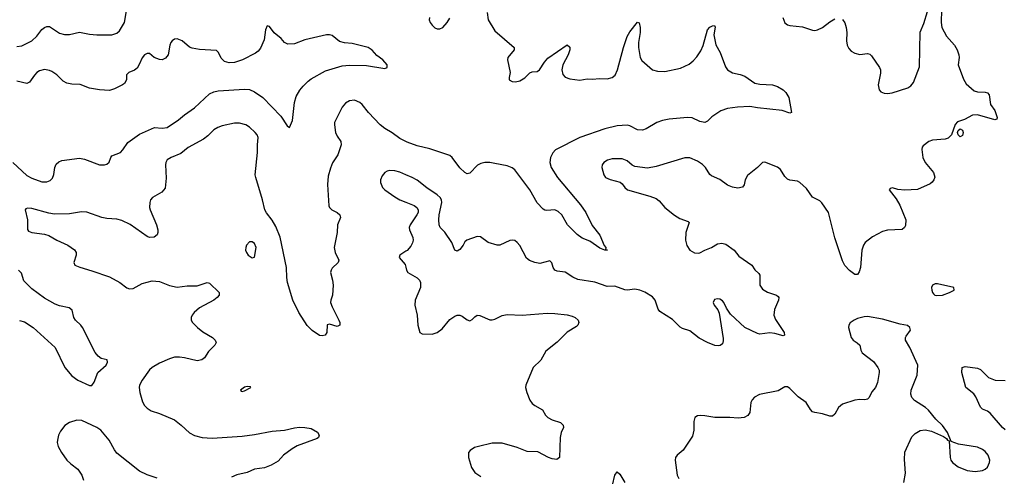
# Model space of a CAD drawing. Header units: inches. Extents: x 1308439 to 1441336, y 959892 to 1036309.
# Tile 34 of 167: x 1316912 to 1324784, y 1011360 to 1015012. Entities that reach past the tile are written whole.
import ezdxf

# ---------------------------------------------------------------- set-up
doc = ezdxf.new("R2010")
doc.units = ezdxf.units.IN
doc.header["$MEASUREMENT"] = 0
doc.layers.add('B3011', color=7, linetype='Continuous')
doc.layers.add('B3021', color=7, linetype='Continuous')

msp = doc.modelspace()

# ---------------------------------------------------------------- linework, layer by layer
at = {"layer": 'B3011', "color": 6}
for points, elevation in [([(1316890, 1014796.6), (1316930, 1014801.7), (1317010, 1014841.6), (1317050, 1014878.6), (1317090, 1014932.6), (1317110, 1014950.1), (1317130, 1014957.8), (1317150, 1014956), (1317230, 1014905.1), (1317270, 1014892.5), (1317310, 1014892.6), (1317390, 1014913.1), (1317470, 1014896), (1317530.1, 1014890.1), (1317649.4, 1014890.6), (1317690, 1014903.3), (1317710, 1014921.3), (1317751.1, 1014990), (1317784.7, 1015195.3)], 2700), ([(1316856.6, 1013870), (1316970, 1013766.7), (1317010, 1013745.1), (1317090, 1013716.3), (1317130, 1013714.2), (1317155.2, 1013724.8), (1317174.4, 1013745.6), (1317185.1, 1013774.9), (1317193.5, 1013830), (1317204.3, 1013855.7), (1317225, 1013875), (1317250, 1013885.4), (1317390, 1013903.1), (1317430, 1013895.2), (1317550, 1013849.9), (1317590, 1013849.9), (1317610, 1013855.6), (1317626.4, 1013873.6), (1317639.9, 1013910), (1317650, 1013921.9), (1317716.8, 1013950), (1317736.7, 1013970), (1317777.2, 1014030), (1317870, 1014095.1), (1317990, 1014148.9), (1318050, 1014144.1), (1318090, 1014150.9), (1318181.8, 1014210), (1318228.4, 1014251.6), (1318310, 1014305.9), (1318430, 1014417.8), (1318464.5, 1014435.5), (1318498, 1014442), (1318710, 1014457.1), (1318750, 1014452.9), (1318790, 1014435.6), (1318856.8, 1014390), (1319000, 1014240), (1319050, 1014161.7), (1319070, 1014149.6), (1319094.2, 1014205.8), (1319110.1, 1014350), (1319122.9, 1014397.1), (1319152.8, 1014447.2), (1319179.5, 1014480.5), (1319219, 1014521), (1319242.4, 1014537.6), (1319356.4, 1014603.6), (1319490, 1014643.8), (1319550, 1014647.9), (1319685.2, 1014645.2), (1319830, 1014621.6), (1319850.4, 1014629.6), (1319850.4, 1014650), (1319814.9, 1014690), (1319766.2, 1014726.2), (1319730, 1014768.7), (1319699.1, 1014790), (1319570, 1014820.9), (1319510, 1014827.5), (1319470, 1014837.6), (1319410, 1014886.4), (1319390, 1014891.2), (1319366.2, 1014890), (1319190.6, 1014850), (1319110, 1014819.5), (1319055.3, 1014815.3), (1319028.2, 1014828.2), (1319001.5, 1014861.5), (1318947.8, 1014907.8), (1318910, 1014958.2), (1318890, 1014961.3), (1318878, 1014930), (1318867, 1014850), (1318836.7, 1014783.3), (1318819.8, 1014760.2), (1318797.2, 1014742.8), (1318692.2, 1014690), (1318630, 1014669), (1318586.8, 1014666.8), (1318550, 1014677.1), (1318523.4, 1014703.4), (1318501.4, 1014750), (1318485.8, 1014765.8), (1318350, 1014774.4), (1318290, 1014783.2), (1318270, 1014792), (1318210, 1014843.1), (1318170, 1014858.7), (1318150, 1014855.9), (1318130, 1014842.5), (1318120.8, 1014830), (1318111.2, 1014808.8), (1318098.1, 1014730), (1318076.6, 1014703.4), (1318050, 1014691.6), (1318030, 1014692.3), (1317988.5, 1014708.5), (1317950, 1014741.2), (1317930, 1014740.9), (1317910, 1014731.7), (1317890, 1014706.4), (1317867.6, 1014652.4), (1317850, 1014624.3), (1317830, 1014609.1), (1317784.1, 1014590), (1317767.3, 1014570), (1317766.1, 1014530), (1317750, 1014501.8), (1317734.9, 1014490), (1317670, 1014458.7), (1317630, 1014446.2), (1317550, 1014449.6), (1317470, 1014465.3), (1317394.5, 1014494.5), (1317330, 1014495.5), (1317290, 1014503.5), (1317258.8, 1014518.8), (1317210, 1014570.1), (1317170, 1014597.4), (1317150, 1014606.6), (1317110, 1014612.6), (1317070, 1014604), (1317050, 1014589.6), (1317030, 1014568.6), (1316990, 1014510.8), (1316970, 1014502.2), (1316890, 1014519.7)], 2600), ([(1320000, 1014037.1), (1319950, 1014060.3), (1319890, 1014107), (1319830, 1014142.4), (1319795, 1014170), (1319702, 1014270), (1319650, 1014333.6), (1319630.5, 1014350.5), (1319590, 1014366.9), (1319550, 1014364), (1319516.9, 1014343.1), (1319490, 1014311.5), (1319429.7, 1014190), (1319427.7, 1014170), (1319437.3, 1014110), (1319450, 1014080.2), (1319478.9, 1014038.9), (1319481.4, 1014010), (1319454.6, 1013930), (1319414.2, 1013865.8), (1319396.3, 1013823.7), (1319379.4, 1013760.6), (1319374.1, 1013694.1), (1319384.1, 1013524.1), (1319389.8, 1013509.8), (1319408.9, 1013490), (1319449.8, 1013469.8), (1319471.2, 1013451.2), (1319476.8, 1013430), (1319453.4, 1013370), (1319449.4, 1013309.4), (1319426.7, 1013190), (1319433.7, 1013150), (1319463.1, 1013090), (1319458.8, 1013070), (1319410, 1013025.1), (1319401, 1013010), (1319397.6, 1012990), (1319413.4, 1012930), (1319418.3, 1012890), (1319413, 1012810), (1319399.6, 1012770), (1319398, 1012750), (1319410, 1012716.5), (1319463.2, 1012610), (1319470.8, 1012590), (1319471, 1012569), (1319450, 1012558.8), (1319390, 1012576.4), (1319370, 1012571.6), (1319368.2, 1012510), (1319354.9, 1012490), (1319330, 1012483), (1319310, 1012487.5), (1319250, 1012525.1), (1319210, 1012566.2), (1319145, 1012670), (1319094.6, 1012770), (1319053.9, 1012910), (1319047.5, 1012950), (1319044.2, 1013030), (1318993.8, 1013273.8), (1318959.1, 1013359.1), (1318929.6, 1013409.6), (1318886, 1013466), (1318872.8, 1013490), (1318854.6, 1013570), (1318799, 1013750), (1318795.6, 1013770), (1318814.1, 1013950), (1318813.5, 1014010), (1318819.4, 1014070), (1318810.6, 1014090), (1318793.8, 1014110), (1318750, 1014151), (1318720.5, 1014170), (1318670, 1014184.3), (1318630, 1014185.5), (1318530, 1014162.3), (1318495.9, 1014150), (1318464.7, 1014130), (1318416.9, 1014083.1), (1318382.4, 1014057.6), (1318260.1, 1013990), (1318199.1, 1013940.9), (1318122.7, 1013910), (1318092.1, 1013890), (1318080.7, 1013870), (1318078.5, 1013850), (1318083.3, 1013743.3), (1318075, 1013665), (1318047.4, 1013632.6), (1317973.7, 1013590), (1317957.1, 1013570), (1317951.5, 1013550), (1317948.9, 1013511.1), (1317954, 1013490), (1318004.7, 1013370), (1318016.1, 1013330), (1318016.5, 1013310), (1318010.2, 1013290), (1317987, 1013273), (1317950.1, 1013269.9), (1317930, 1013277.3), (1317795, 1013375), (1317730, 1013406.8), (1317690, 1013417.7), (1317610, 1013422.4), (1317570, 1013429.3), (1317450, 1013471.3), (1317405.7, 1013474.3), (1317310, 1013459), (1317190, 1013456.4), (1317143.8, 1013463.8), (1317010, 1013502.7), (1316974.2, 1013505.8), (1316961.6, 1013498.4), (1316956.3, 1013490), (1316975.3, 1013410), (1316973.7, 1013333.7), (1316981.9, 1013321.9), (1317010.1, 1013310.1), (1317110, 1013295.8), (1317146, 1013286), (1317210, 1013249.5), (1317296.6, 1013210), (1317351.2, 1013171.2), (1317363, 1013150), (1317362.7, 1013130), (1317344.3, 1013070), (1317354, 1013050), (1317391.9, 1013031.9), (1317490, 1013004.7), (1317630, 1012956), (1317714, 1012910), (1317770, 1012866.6), (1317790, 1012860.1), (1317818.2, 1012861.8), (1317890, 1012901.9), (1317970, 1012922.3), (1318030, 1012917.4), (1318110, 1012885.1), (1318170, 1012873.3), (1318250, 1012882.9), (1318330, 1012882.3), (1318410, 1012911), (1318430, 1012904.7), (1318505.7, 1012830), (1318506, 1012810), (1318490.1, 1012790), (1318463.2, 1012770), (1318350, 1012706.8), (1318307.2, 1012670), (1318291.1, 1012650), (1318282.1, 1012630), (1318283.2, 1012610), (1318293.9, 1012590), (1318333.1, 1012550), (1318376.3, 1012516.3), (1318453.7, 1012470), (1318475, 1012450), (1318481.6, 1012430), (1318473.4, 1012410), (1318422.8, 1012357.2), (1318390, 1012306.8), (1318369.1, 1012290.9), (1318330, 1012284.7), (1318230, 1012308.2), (1318190, 1012313.5), (1318150, 1012312.3), (1318110, 1012299.6), (1318030, 1012264.7), (1317970.1, 1012230), (1317950, 1012211.8), (1317891.3, 1012130), (1317871, 1012090), (1317867.2, 1012070), (1317871.7, 1012030), (1317894.7, 1011954.7), (1317910, 1011925.7), (1317930, 1011904.7), (1317964.3, 1011884.3), (1318030, 1011862), (1318150, 1011811.8), (1318204.4, 1011770), (1318270, 1011706.9), (1318310, 1011685.9), (1318370, 1011669.6), (1318450, 1011665.5), (1318690, 1011682), (1318790, 1011694.5), (1318930, 1011722.7), (1319030.5, 1011729.5), (1319110, 1011748.4), (1319150, 1011752.3), (1319191.6, 1011751.6), (1319241.8, 1011741.8), (1319293.7, 1011713.7), (1319306.4, 1011690), (1319300.4, 1011670), (1319290, 1011663.1), (1319130, 1011603.2), (1319090, 1011579.2), (1319021.6, 1011530), (1318978.5, 1011481.5), (1318922.6, 1011450), (1318870, 1011427.7), (1318790, 1011418.6), (1318730, 1011391.5), (1318648, 1011372), (1318605.7, 1011354.3)], 2700), ([(1320000, 1013771), (1319950, 1013792.5), (1319910, 1013802.2), (1319870, 1013805.2), (1319850, 1013800.8), (1319830.1, 1013789.9), (1319810, 1013762.2), (1319796.8, 1013730), (1319795.9, 1013710), (1319813.5, 1013670), (1319831.8, 1013650), (1319910, 1013594.1), (1319950, 1013572.2), (1320000, 1013551.4)], 2800), ([(1320000, 1013160.3), (1319950.4, 1013130), (1319944.9, 1013110), (1319994.8, 1013054.8), (1320000, 1013033.3)], 2800), ([(1316910, 1012605.5), (1316950, 1012595), (1317019.5, 1012550), (1317196.1, 1012390), (1317272.4, 1012230), (1317330, 1012163), (1317377.9, 1012130), (1317470, 1012087.4), (1317490, 1012087.3), (1317508.1, 1012111.9), (1317537, 1012190), (1317603.6, 1012250), (1317614.3, 1012274.3), (1317610.8, 1012290.8), (1317563.7, 1012303.7), (1317540.6, 1012320.6), (1317516.1, 1012350), (1317413.6, 1012550), (1317400.1, 1012570), (1317357.8, 1012610), (1317345.3, 1012630), (1317332.5, 1012690), (1317306.9, 1012706.9), (1317230, 1012722.6), (1317196.3, 1012736.3), (1317110, 1012785.4), (1317010, 1012858.4), (1316944.2, 1012924.2), (1316925.4, 1012985.4), (1316903.5, 1013010)], 2600), ([(1318010, 1011344.8), (1317930, 1011370.9), (1317870, 1011400.3), (1317690, 1011545.7), (1317670, 1011571.6), (1317628.1, 1011650), (1317560.4, 1011730), (1317530, 1011751.7), (1317410, 1011805.6), (1317370, 1011808.7), (1317310, 1011789.4), (1317273.8, 1011766.2), (1317237.7, 1011722.3), (1317221.1, 1011690), (1317213.1, 1011650), (1317212, 1011630), (1317219, 1011599), (1317245.5, 1011550), (1317290, 1011490.1), (1317320.6, 1011460.6), (1317377.4, 1011417.4), (1317410, 1011370.2), (1317422.2, 1011330)], 2700)]:
    msp.add_lwpolyline(points, dxfattribs=dict(at, elevation=elevation))
at = {"layer": 'B3011', "color": 6, "elevation": 2800}
for points in [[(1318770, 1013236.2), (1318750, 1013235.5), (1318726, 1013210), (1318719, 1013190), (1318718.7, 1013170), (1318725.6, 1013150), (1318739.4, 1013130), (1318770, 1013107.7), (1318790, 1013114), (1318802.2, 1013190), (1318790, 1013222)], [(1318730, 1012078), (1318710, 1012072.9), (1318677.1, 1012050), (1318682, 1012042), (1318690, 1012039.5), (1318710, 1012044.9), (1318759.3, 1012070), (1318757, 1012077)]]:
    msp.add_lwpolyline(points, close=True, dxfattribs=at)
at = {"layer": 'B3021', "color": 6}
for points, elevation in [([(1324280.6, 1015090), (1324280.1, 1014990), (1324285.4, 1014950), (1324321, 1014881), (1324386.7, 1014806.7), (1324407.2, 1014770), (1324420.7, 1014730), (1324422.5, 1014710), (1324415.5, 1014650), (1324456.4, 1014536.4), (1324479.8, 1014499.8), (1324542.5, 1014442.5), (1324570, 1014434.5), (1324630, 1014432.5), (1324650, 1014426), (1324661.6, 1014410), (1324672.2, 1014332.2), (1324706.8, 1014286.8), (1324727.3, 1014230), (1324723.4, 1014216.6), (1324709.1, 1014210.9), (1324570, 1014249.7), (1324530, 1014247.8), (1324466.1, 1014213.9), (1324410, 1014195.6), (1324390, 1014172.8), (1324360.7, 1014090), (1324336.3, 1014063.7), (1324310, 1014056.9), (1324210, 1014049.6), (1324181.6, 1014038.4), (1324135.8, 1014004.2), (1324128, 1013992), (1324125.4, 1013974.6), (1324133.5, 1013910), (1324152.4, 1013870), (1324218.5, 1013790), (1324227.7, 1013752.3), (1324221.7, 1013730), (1324207.7, 1013712.3), (1324190, 1013700.2), (1324090, 1013653.6), (1323989, 1013649), (1323933.9, 1013653.9), (1323890, 1013667.3), (1323870, 1013660.9), (1323864.6, 1013650), (1323919.2, 1013579.2), (1323949.5, 1013529.5), (1323996.6, 1013410), (1323994, 1013366), (1323987.1, 1013350), (1323966, 1013334), (1323850, 1013328.3), (1323810, 1013317.8), (1323730, 1013275), (1323670.1, 1013230), (1323658.4, 1013210), (1323644.8, 1013170), (1323633.4, 1013030), (1323623.8, 1012996.2), (1323610, 1012973.1), (1323590, 1012973.7), (1323545.5, 1013005.5), (1323510, 1013047.1), (1323490, 1013082.3), (1323430, 1013266.3), (1323377.6, 1013470), (1323326.3, 1013546.3), (1323310, 1013562.1), (1323250, 1013591.2), (1323202.5, 1013662.5), (1323150, 1013709.9), (1323130, 1013720.7), (1323070, 1013727.5), (1323050, 1013736.1), (1323030, 1013758.1), (1322994.2, 1013814.2), (1322970, 1013831.6), (1322870, 1013871.3), (1322850, 1013869.7), (1322811.2, 1013830), (1322730, 1013766.4), (1322710.9, 1013730), (1322703.5, 1013690), (1322690, 1013672), (1322654.5, 1013665.5), (1322610, 1013672.3), (1322570, 1013687.3), (1322510, 1013733.2), (1322443.8, 1013763.8), (1322430, 1013774.5), (1322393.8, 1013830), (1322370, 1013854.5), (1322330, 1013881), (1322270, 1013906.1), (1322230, 1013906.9), (1322001.2, 1013838.8), (1321930, 1013825.7), (1321830, 1013836.5), (1321807.8, 1013847.8), (1321770, 1013882.6), (1321730, 1013898.7), (1321650, 1013900.3), (1321611.1, 1013888.9), (1321582.3, 1013870), (1321568.3, 1013850), (1321565.1, 1013830), (1321581.6, 1013770), (1321596.5, 1013750), (1321634, 1013734), (1321712.6, 1013712.6), (1321730, 1013700.4), (1321750.5, 1013670), (1321772.3, 1013652.3), (1321950, 1013600.5), (1322000.6, 1013580.6), (1322024.1, 1013564.1), (1322070, 1013508.7), (1322148.2, 1013448.2), (1322190, 1013423.1), (1322256.7, 1013396.7), (1322263.2, 1013390), (1322238.9, 1013310), (1322234.9, 1013250), (1322245.4, 1013205.4), (1322270.6, 1013170), (1322307.7, 1013147.6), (1322335.8, 1013144.2), (1322350, 1013146.9), (1322390, 1013169.2), (1322444.1, 1013190), (1322490, 1013219.2), (1322526, 1013226), (1322557.9, 1013217.9), (1322624.6, 1013170), (1322660.5, 1013120.5), (1322766, 1013050), (1322790.2, 1013010.2), (1322822, 1012982), (1322828.7, 1012968.7), (1322830.1, 1012890.1), (1322850, 1012856.6), (1322890, 1012833.4), (1322963.7, 1012810), (1322977.2, 1012797.2), (1322981.6, 1012790), (1322979, 1012770), (1322945.8, 1012694.2), (1322941.6, 1012650), (1322954.2, 1012614.2), (1323023, 1012510), (1323027.2, 1012490), (1323015.5, 1012484.5), (1322950, 1012502.6), (1322910, 1012508.3), (1322830, 1012498.3), (1322810, 1012503.4), (1322710.3, 1012550.3), (1322596, 1012656), (1322563.7, 1012703.7), (1322541.9, 1012750), (1322530, 1012763.6), (1322510, 1012776), (1322490, 1012780.8), (1322466.5, 1012773.5), (1322456.5, 1012750), (1322463.7, 1012730), (1322492.3, 1012692.3), (1322505.2, 1012665.2), (1322536.9, 1012463.1), (1322537.2, 1012442.8), (1322530, 1012419.8), (1322512.6, 1012407.4), (1322495.5, 1012404.5), (1322470, 1012407.5), (1322410, 1012429.5), (1322345.3, 1012465.3), (1322270, 1012525), (1322210, 1012541.3), (1322192.2, 1012552.2), (1322130, 1012613), (1322030, 1012678.5), (1322016.9, 1012696.9), (1321993.1, 1012770), (1321970, 1012795.4), (1321910, 1012833.7), (1321870, 1012850), (1321830, 1012857.1), (1321770, 1012848.3), (1321750, 1012850.4), (1321670, 1012880.7), (1321610, 1012876.9), (1321510, 1012911.8), (1321374.5, 1012934.5), (1321333.7, 1012953.7), (1321272, 1012992), (1321210, 1013001.8), (1321191.7, 1013010), (1321176.1, 1013030), (1321167, 1013067), (1321150, 1013083.5), (1321070, 1013063.1), (1321030, 1013068.9), (1320987.2, 1013087.2), (1320963.6, 1013103.6), (1320910, 1013206), (1320890, 1013231.2), (1320870, 1013246.3), (1320850, 1013249.8), (1320830, 1013245.2), (1320751.1, 1013208.9), (1320730, 1013208.7), (1320656.5, 1013230), (1320595.9, 1013275.9), (1320570, 1013279), (1320487.4, 1013250), (1320470, 1013236.4), (1320457.8, 1013210), (1320430, 1013174.9), (1320410, 1013161.1), (1320390, 1013167.8), (1320368.2, 1013230), (1320310, 1013312.2), (1320273.6, 1013350), (1320265.8, 1013370), (1320262.5, 1013410), (1320266, 1013450), (1320286.2, 1013550), (1320283.8, 1013570), (1320273.4, 1013590), (1320250, 1013611.9), (1320166.1, 1013666.1), (1320090, 1013729.1), (1320050, 1013749.6), (1320000, 1013771)], 2800), ([(1320649.7, 1015070), (1320658.3, 1015010), (1320710, 1014923.2), (1320864.8, 1014790), (1320865.6, 1014770), (1320815.5, 1014710), (1320812.5, 1014690), (1320832.5, 1014590), (1320825.2, 1014550), (1320826.2, 1014530), (1320850, 1014518.5), (1320875.9, 1014515.9), (1320910, 1014521.9), (1320950, 1014546.1), (1320990, 1014586.8), (1321010, 1014595.2), (1321050, 1014597.4), (1321069.1, 1014610), (1321108.7, 1014671.3), (1321135.7, 1014704.3), (1321290, 1014810.1), (1321310, 1014791.6), (1321311.4, 1014770), (1321298.2, 1014730), (1321254.3, 1014650), (1321246.9, 1014610), (1321253.5, 1014573.5), (1321272.2, 1014552.2), (1321310, 1014539.6), (1321390, 1014529.3), (1321450, 1014538), (1321490, 1014535.4), (1321550, 1014540.8), (1321610, 1014539.8), (1321650, 1014550.1), (1321671.5, 1014568.5), (1321692.7, 1014610), (1321739.1, 1014790), (1321770, 1014876.6), (1321790, 1014914.6), (1321850, 1014993.1), (1321865.4, 1014985.4), (1321873.5, 1014950), (1321873, 1014910), (1321859, 1014830), (1321858.3, 1014790), (1321872.8, 1014710), (1321886, 1014686), (1321970, 1014612), (1322010, 1014599), (1322070, 1014598.1), (1322195.2, 1014624.8), (1322264.1, 1014655.9), (1322297.5, 1014682.5), (1322326, 1014714), (1322357.6, 1014762.4), (1322375.7, 1014804.3), (1322409.9, 1014930), (1322430, 1014952.1), (1322450, 1014963.8), (1322465.8, 1014965.8), (1322472.4, 1014952.4), (1322462.9, 1014890), (1322476.7, 1014810), (1322510.9, 1014750), (1322555.8, 1014635.8), (1322572, 1014610), (1322610, 1014585.9), (1322672.9, 1014572.9), (1322710, 1014559.9), (1322790, 1014505), (1322830, 1014495.9), (1322930, 1014490.9), (1322970, 1014477.5), (1323014.7, 1014450), (1323036.5, 1014430), (1323062.2, 1014390), (1323082.8, 1014270), (1323070, 1014265.4), (1323006.7, 1014286.7), (1322810, 1014306.8), (1322750, 1014317), (1322650, 1014313), (1322570, 1014301.5), (1322518.4, 1014281.6), (1322444.5, 1014235.5), (1322410, 1014199.4), (1322390, 1014190.6), (1322350, 1014197.1), (1322287.2, 1014227.2), (1322250, 1014230.7), (1322104.2, 1014215.8), (1322050, 1014205.6), (1322005.9, 1014190), (1321919.9, 1014140.1), (1321890, 1014128.7), (1321850, 1014131.6), (1321790, 1014161.6), (1321770, 1014167.3), (1321690, 1014163.1), (1321590, 1014138.3), (1321389.4, 1014070.6), (1321197, 1013970), (1321173.6, 1013946.4), (1321156.3, 1013910), (1321149.7, 1013870), (1321159.9, 1013830), (1321210.8, 1013750.8), (1321395.1, 1013530), (1321438.2, 1013470), (1321490, 1013365.4), (1321550, 1013289.1), (1321586.1, 1013206.1), (1321597.6, 1013190), (1321598.8, 1013181.2), (1321592.7, 1013172.7), (1321610.6, 1013170), (1321590.2, 1013169.8), (1321550, 1013185.4), (1321470, 1013241.4), (1321410, 1013266), (1321370, 1013293.8), (1321291.3, 1013370), (1321246.9, 1013450), (1321218.2, 1013478.2), (1321190, 1013489.9), (1321125.2, 1013485.2), (1321110, 1013488), (1321097.8, 1013497.8), (1321050, 1013546.7), (1320989.6, 1013650), (1320870, 1013809.9), (1320848.2, 1013828.2), (1320810, 1013842.2), (1320710, 1013862.8), (1320670, 1013869.8), (1320630, 1013870), (1320598.4, 1013861.6), (1320571.6, 1013848.4), (1320510, 1013785.2), (1320490, 1013780.4), (1320470, 1013790.7), (1320430, 1013827.6), (1320370, 1013909.9), (1320350, 1013925.3), (1320190, 1013979.7), (1320090, 1014002.9), (1320010, 1014032.4), (1320000, 1014037.1)], 2700), ([(1323490, 1015012.2), (1323507.7, 1014987.7), (1323520.8, 1014950), (1323525.3, 1014910), (1323522, 1014842), (1323528.6, 1014808.6), (1323541.6, 1014781.6), (1323560.7, 1014760.7), (1323590, 1014743.4), (1323630, 1014734.4), (1323690, 1014740.2), (1323710, 1014735.3), (1323723.1, 1014723.1), (1323786.3, 1014630), (1323794.4, 1014610), (1323794.8, 1014585.2), (1323776.4, 1014490), (1323782.3, 1014450), (1323795.6, 1014435.6), (1323824.4, 1014424.4), (1323850, 1014422), (1323887.1, 1014427.1), (1324012.5, 1014467.5), (1324037, 1014483), (1324056.8, 1014510), (1324105.5, 1014634.5), (1324110, 1014910.9), (1324139.5, 1014980.5), (1324170, 1015078.2)], 2800), ([(1320187.5, 1015030), (1320185.6, 1015010), (1320192.9, 1014990), (1320210, 1014967), (1320230, 1014947.6), (1320250, 1014938.1), (1320270, 1014937.8), (1320294.9, 1014950), (1320330, 1014989.1), (1320350, 1015024.4)], 2700), ([(1323013.4, 1015030), (1323030, 1014987.5), (1323050, 1014971.6), (1323070, 1014964.3), (1323170, 1014954.9), (1323250, 1014928.3), (1323270, 1014926.1), (1323290, 1014929.7), (1323330, 1014948.9), (1323390, 1014995), (1323430, 1015018.2)], 2800), ([(1320000, 1013551.4), (1320064.6, 1013524.6), (1320086.3, 1013510), (1320097.3, 1013490), (1320096.5, 1013470), (1320087.5, 1013450), (1320033.5, 1013370), (1320026.3, 1013350), (1320029.4, 1013330), (1320056.1, 1013270), (1320058.1, 1013250), (1320053.6, 1013226.4), (1320039.5, 1013200.5), (1320010, 1013166.4), (1320000, 1013160.3)], 2800), ([(1320000, 1013033.3), (1320005.6, 1013010), (1320016.1, 1012990), (1320090, 1012948.8), (1320109.4, 1012930), (1320117.5, 1012910), (1320117.1, 1012870), (1320074.6, 1012770), (1320070.2, 1012730.2), (1320089.1, 1012650), (1320096.4, 1012570), (1320111, 1012510), (1320130, 1012499.1), (1320210, 1012497.1), (1320250, 1012510.4), (1320290, 1012538.4), (1320350, 1012613.4), (1320390, 1012642), (1320410, 1012648.7), (1320430, 1012648.5), (1320450, 1012641.3), (1320490, 1012610.4), (1320510, 1012604.4), (1320530, 1012613), (1320550, 1012636.4), (1320570, 1012648.7), (1320590, 1012646.3), (1320670, 1012611.5), (1320690, 1012611.5), (1320710, 1012616.5), (1320770, 1012645.8), (1320810, 1012654.4), (1320930, 1012650.1), (1321130, 1012663.9), (1321190, 1012662.8), (1321290, 1012651.9), (1321330, 1012640.2), (1321352.2, 1012630), (1321375.8, 1012610), (1321382.4, 1012590), (1321374.9, 1012570), (1321362.5, 1012557.5), (1321290, 1012514), (1321210, 1012433.1), (1321118.1, 1012361.9), (1321078, 1012290), (1321018, 1012230), (1320957.8, 1012090), (1320955.5, 1012070), (1320965.5, 1012030), (1320991, 1011970), (1321010, 1011941.8), (1321030, 1011925.4), (1321091.1, 1011891.1), (1321114.7, 1011850), (1321134, 1011830), (1321170, 1011811.6), (1321234.4, 1011790), (1321258.3, 1011770), (1321258.6, 1011750), (1321242.3, 1011710), (1321233.4, 1011670), (1321226.5, 1011510), (1321205.5, 1011494.5), (1321170, 1011498.9), (1321140.2, 1011510), (1321055.3, 1011555.2), (1320970, 1011557.9), (1320890, 1011590.7), (1320770, 1011625.7), (1320690, 1011624.2), (1320580.1, 1011599.9), (1320548.8, 1011590), (1320513.2, 1011566.8), (1320500.3, 1011550), (1320501.2, 1011510), (1320523.8, 1011430), (1320550, 1011390.2), (1320597.9, 1011357.9)], 2800), ([(1323979.8, 1011310), (1323994.1, 1011385.9), (1323985.1, 1011494.9), (1323987.3, 1011552.7), (1324044, 1011676), (1324070, 1011703), (1324110, 1011726.2), (1324150, 1011732.5), (1324202.6, 1011722.6), (1324298.5, 1011678.5), (1324322, 1011662), (1324330, 1011648.2), (1324343.5, 1011643.5), (1324351.4, 1011510), (1324357.2, 1011490), (1324370.2, 1011470), (1324415.4, 1011435.4), (1324487.9, 1011407.9), (1324550, 1011399.3), (1324610, 1011406.9), (1324630, 1011416.3), (1324650, 1011434.4), (1324666.4, 1011470), (1324667.3, 1011490), (1324654, 1011530), (1324630, 1011558.3), (1324610, 1011575.2), (1324570, 1011593.4), (1324418.5, 1011618.5), (1324359, 1011639), (1324328.5, 1011710), (1324290, 1011765.8), (1324236.7, 1011816.7), (1324176.6, 1011890), (1324153.7, 1011910), (1324066.5, 1011966.5), (1324044.6, 1011990), (1324036.6, 1012016.6), (1324038, 1012050), (1324086.4, 1012170), (1324091.4, 1012250), (1324028.8, 1012390), (1323994.9, 1012450), (1323992.8, 1012470), (1323997.9, 1012482.1), (1324033.4, 1012530), (1324029.8, 1012550), (1324010, 1012565.5), (1323950, 1012577.2), (1323810, 1012617.8), (1323690, 1012639.1), (1323663.3, 1012636.7), (1323610, 1012622), (1323583.2, 1012610), (1323552.8, 1012587.2), (1323541, 1012570), (1323538.3, 1012550), (1323558.6, 1012470), (1323574.2, 1012450), (1323608.8, 1012428.8), (1323629.4, 1012410), (1323637.9, 1012370), (1323648.1, 1012348.1), (1323737.4, 1012277.4), (1323774, 1012230), (1323782.6, 1012210), (1323784.4, 1012190), (1323770.8, 1012110), (1323754.8, 1012070), (1323724.1, 1012035.9), (1323703.5, 1011990), (1323690, 1011976.5), (1323670, 1011971.5), (1323630, 1011974.2), (1323590, 1011970.3), (1323490, 1011937), (1323457.4, 1011910), (1323430, 1011857.5), (1323410, 1011841), (1323390, 1011841.2), (1323330, 1011860.5), (1323269.6, 1011869.6), (1323250, 1011876.8), (1323233.6, 1011893.6), (1323198.5, 1011950), (1323135.8, 1011995.8), (1323070, 1012061.3), (1323050, 1012075), (1323030, 1012076.1), (1322974.9, 1012045.1), (1322826.1, 1012013.9), (1322786.6, 1011993.4), (1322768.5, 1011971.5), (1322758.5, 1011950), (1322750.2, 1011869.8), (1322733.3, 1011846.7), (1322703, 1011830), (1322655.9, 1011824.1), (1322590, 1011829.5), (1322470, 1011829.5), (1322390, 1011844.9), (1322352.7, 1011847.3), (1322330, 1011843.5), (1322309, 1011830), (1322301, 1011799), (1322301.9, 1011730), (1322290, 1011682.6), (1322217, 1011570), (1322169.4, 1011530), (1322155.1, 1011510), (1322151.4, 1011490), (1322168.5, 1011370), (1322182.7, 1011342.7)], 2900), ([(1324791.5, 1011731.5), (1324770.2, 1011750.2), (1324670, 1011864.7), (1324650, 1011880.2), (1324610, 1011898.2), (1324594.1, 1011914.1), (1324555.6, 1011995.6), (1324539.6, 1012019.6), (1324476.8, 1012070), (1324445.5, 1012190), (1324448.1, 1012230), (1324470, 1012237.4), (1324570, 1012224.6), (1324593.4, 1012213.4), (1324658.4, 1012150), (1324710, 1012128.9), (1324790, 1012126)], 2800), ([(1321650.3, 1011289.7), (1321668.9, 1011370), (1321690, 1011395), (1321710, 1011378.6), (1321750, 1011310.8)], 2800)]:
    msp.add_lwpolyline(points, dxfattribs=dict(at, elevation=elevation))
for points, elevation in [([(1324430, 1014074), (1324414, 1014090), (1324410.9, 1014110), (1324415.2, 1014124.8), (1324430, 1014138.9), (1324450, 1014127.7), (1324453.9, 1014110), (1324450, 1014086.2)], 2800), ([(1324250, 1012898.9), (1324230, 1012898.7), (1324210.2, 1012889.8), (1324202.2, 1012870), (1324203.8, 1012850), (1324209.5, 1012829.5), (1324218.5, 1012818.5), (1324228.9, 1012808.9), (1324245, 1012805), (1324290, 1012809.5), (1324346, 1012830), (1324382, 1012850), (1324381.2, 1012870)], 2900)]:
    msp.add_lwpolyline(points, close=True, dxfattribs=dict(at, elevation=elevation))

doc.saveas('drawing.dxf')
